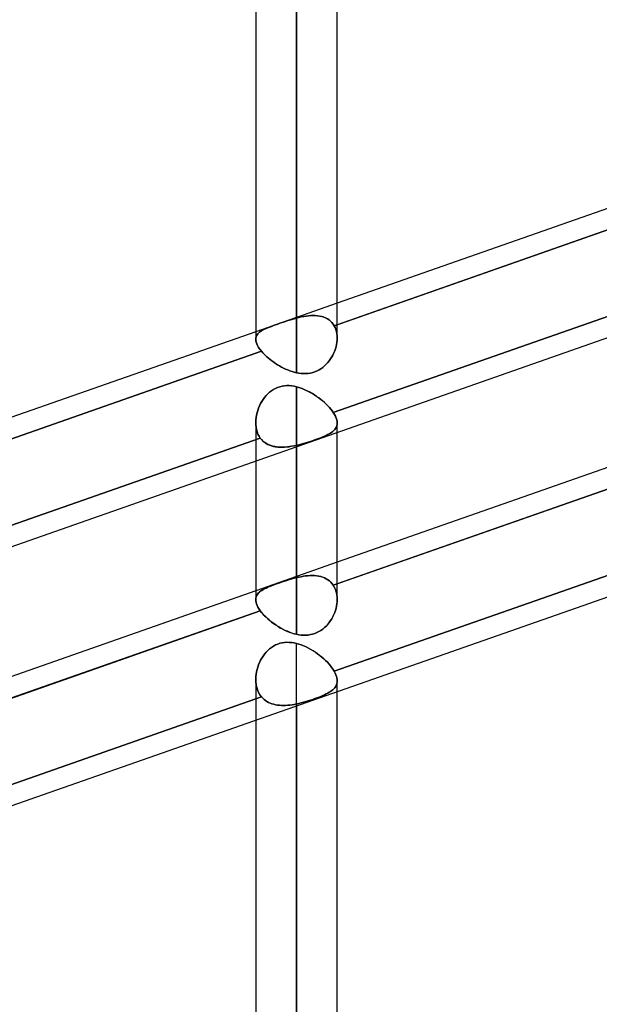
# Model space of a CAD drawing. Header units: millimetres. Extents: x -54 to 130, y -185 to 185.
# Tile 12 of 78: x 46 to 55, y -102 to -87. Entities that reach past the tile are written whole.
import ezdxf

# ---------------------------------------------------------------- set-up
doc = ezdxf.new("R2010")
doc.units = ezdxf.units.MM
doc.layers.add('MAIN-1', color=7, linetype='Continuous')
doc.layers.add('MAIN-2', color=7, linetype='Continuous')

msp = doc.modelspace()

# ---------------------------------------------------------------- linework, layer by layer
at = {"layer": 'MAIN-1'}
for p, q in [((49.612, 0), (49.612, -91.603)), ((50.882, -91.581), (50.882, 0)), ((50.248, -92.124), (50.248, 0)), ((62.338, -87.021), (50.882, -91.04)), ((62.503, -87.299), (50.882, -91.376)), ((63.363, -88.681), (37.763, -97.661)), ((62.338, -91.063), (50.882, -95.081)), ((62.484, -91.347), (50.882, -95.417)), ((49.612, -91.485), (38.082, -95.53)), ((49.614, -91.623), (49.613, -91.599)), ((49.619, -91.647), (49.614, -91.623)), ((49.628, -91.674), (49.619, -91.647)), ((50.878, -91.651), (50.872, -91.684)), ((50.881, -91.618), (50.878, -91.651)), ((50.882, -91.586), (50.881, -91.618)), ((49.702, -91.79), (38.082, -95.866)), ((49.641, -91.701), (49.628, -91.674)), ((49.657, -91.73), (49.641, -91.701)), ((49.678, -91.759), (49.657, -91.73)), ((49.702, -91.79), (49.678, -91.759)), ((49.721, -91.812), (49.702, -91.79)), ((49.742, -91.834), (49.721, -91.812)), ((50.831, -91.816), (50.815, -91.848)), ((50.844, -91.783), (50.831, -91.816)), ((50.855, -91.751), (50.844, -91.783)), ((50.865, -91.717), (50.855, -91.751)), ((50.872, -91.684), (50.865, -91.717)), ((49.764, -91.855), (49.742, -91.834)), ((49.787, -91.877), (49.764, -91.855)), ((49.812, -91.899), (49.787, -91.877)), ((49.839, -91.92), (49.812, -91.899)), ((49.866, -91.941), (49.839, -91.92)), ((49.894, -91.961), (49.866, -91.941)), ((49.923, -91.981), (49.894, -91.961)), ((50.737, -91.966), (50.713, -91.993)), ((50.759, -91.938), (50.737, -91.966)), ((50.78, -91.909), (50.759, -91.938)), ((50.798, -91.879), (50.78, -91.909)), ((50.815, -91.848), (50.798, -91.879)), ((49.953, -92), (49.923, -91.981)), ((49.984, -92.018), (49.953, -92)), ((50.015, -92.035), (49.984, -92.018)), ((50.047, -92.052), (50.015, -92.035)), ((50.079, -92.067), (50.047, -92.052)), ((50.112, -92.081), (50.079, -92.067)), ((50.146, -92.094), (50.112, -92.081)), ((50.179, -92.105), (50.146, -92.094)), ((50.213, -92.115), (50.179, -92.105)), ((50.248, -92.124), (50.213, -92.115)), ((50.284, -92.13), (50.248, -92.124)), ((50.501, -92.121), (50.466, -92.129)), ((50.535, -92.11), (50.501, -92.121)), ((50.568, -92.097), (50.535, -92.11)), ((50.6, -92.08), (50.568, -92.097)), ((50.63, -92.062), (50.6, -92.08)), ((50.66, -92.041), (50.63, -92.062)), ((50.687, -92.018), (50.66, -92.041)), ((50.713, -91.993), (50.687, -92.018)), ((50.321, -92.135), (50.284, -92.13)), ((50.358, -92.138), (50.321, -92.135)), ((50.394, -92.137), (50.358, -92.138)), ((50.43, -92.135), (50.394, -92.137)), ((50.466, -92.129), (50.43, -92.135)), ((63.363, -92.722), (37.763, -101.702)), ((50.882, -95.657), (50.882, -93.059)), ((50.248, -96.203), (50.248, -93.282)), ((49.612, -93.504), (49.612, -95.663)), ((49.612, -95.527), (38.082, -99.571)), ((49.614, -95.681), (49.613, -95.659)), ((49.618, -95.705), (49.614, -95.681)), ((49.625, -95.729), (49.618, -95.705)), ((49.635, -95.755), (49.625, -95.729)), ((49.648, -95.782), (49.635, -95.755)), ((49.665, -95.809), (49.648, -95.782)), ((49.684, -95.837), (49.665, -95.809)), ((50.864, -95.797), (50.855, -95.83)), ((50.872, -95.763), (50.864, -95.797)), ((50.877, -95.73), (50.872, -95.763)), ((50.881, -95.696), (50.877, -95.73)), ((50.882, -95.663), (50.881, -95.696)), ((49.684, -95.837), (38.082, -99.907)), ((49.703, -95.861), (49.684, -95.837)), ((49.723, -95.885), (49.703, -95.861)), ((49.745, -95.909), (49.723, -95.885)), ((49.768, -95.933), (49.745, -95.909)), ((49.794, -95.957), (49.768, -95.933)), ((49.82, -95.98), (49.794, -95.957)), ((50.798, -95.96), (50.779, -95.99)), ((50.815, -95.928), (50.798, -95.96)), ((50.83, -95.896), (50.815, -95.928)), ((50.843, -95.864), (50.83, -95.896)), ((50.855, -95.83), (50.843, -95.864)), ((49.848, -96.003), (49.82, -95.98)), ((49.878, -96.026), (49.848, -96.003)), ((49.908, -96.047), (49.878, -96.026)), ((49.939, -96.068), (49.908, -96.047)), ((49.971, -96.088), (49.939, -96.068)), ((50.004, -96.107), (49.971, -96.088)), ((50.037, -96.125), (50.004, -96.107)), ((50.686, -96.099), (50.658, -96.122)), ((50.711, -96.074), (50.686, -96.099)), ((50.736, -96.047), (50.711, -96.074)), ((50.758, -96.019), (50.736, -96.047)), ((50.779, -95.99), (50.758, -96.019)), ((50.071, -96.142), (50.037, -96.125)), ((50.106, -96.157), (50.071, -96.142)), ((50.141, -96.171), (50.106, -96.157)), ((50.176, -96.184), (50.141, -96.171)), ((50.212, -96.194), (50.176, -96.184)), ((50.248, -96.203), (50.212, -96.194)), ((50.284, -96.21), (50.248, -96.203)), ((50.32, -96.215), (50.284, -96.21)), ((50.357, -96.217), (50.32, -96.215)), ((50.393, -96.217), (50.357, -96.217)), ((50.429, -96.215), (50.393, -96.217)), ((50.465, -96.209), (50.429, -96.215)), ((50.5, -96.201), (50.465, -96.209)), ((50.534, -96.191), (50.5, -96.201)), ((50.567, -96.177), (50.534, -96.191)), ((50.598, -96.161), (50.567, -96.177)), ((50.629, -96.143), (50.598, -96.161)), ((50.658, -96.122), (50.629, -96.143)), ((50.882, -133.35), (50.882, -97.1)), ((50.248, -133.985), (50.248, -97.323)), ((49.612, -97.545), (49.612, -133.35))]:
    msp.add_line(p, q, dxfattribs=at)
at = {"layer": 'MAIN-2'}
for p, q in [((50.248, 0), (50.248, -91.273)), ((50.248, 0), (50.248, -92.124)), ((50.248, -91.273), (50.248, 0)), ((50.836, -91.392), (62.503, -87.299)), ((62.484, -88.653), (50.822, -92.744)), ((50.822, -92.744), (62.484, -88.653)), ((50.882, -91.04), (49.612, -91.485)), ((49.99, -91.354), (49.955, -91.366)), ((49.955, -91.367), (49.99, -91.354)), ((50.026, -91.342), (49.99, -91.354)), ((49.99, -91.354), (50.025, -91.342)), ((50.025, -91.342), (50.062, -91.33)), ((50.063, -91.33), (50.026, -91.342)), ((50.062, -91.33), (50.099, -91.317)), ((50.099, -91.317), (50.063, -91.33)), ((50.137, -91.305), (50.099, -91.317)), ((50.099, -91.317), (50.136, -91.305)), ((50.136, -91.305), (50.173, -91.294)), ((50.174, -91.294), (50.137, -91.305)), ((50.173, -91.294), (50.21, -91.283)), ((50.211, -91.283), (50.174, -91.294)), ((50.21, -91.283), (50.248, -91.273)), ((50.248, -91.273), (50.211, -91.283)), ((50.248, -91.273), (50.285, -91.263)), ((50.285, -91.263), (50.248, -91.273)), ((50.285, -91.263), (50.323, -91.255)), ((50.322, -91.255), (50.285, -91.263)), ((50.359, -91.248), (50.322, -91.255)), ((50.323, -91.255), (50.36, -91.247)), ((50.397, -91.241), (50.359, -91.248)), ((50.36, -91.247), (50.398, -91.241)), ((50.433, -91.237), (50.397, -91.241)), ((50.398, -91.241), (50.435, -91.237)), ((50.47, -91.234), (50.433, -91.237)), ((50.435, -91.237), (50.471, -91.234)), ((50.506, -91.232), (50.47, -91.234)), ((50.471, -91.234), (50.507, -91.232)), ((50.541, -91.233), (50.506, -91.232)), ((50.507, -91.232), (50.542, -91.233)), ((50.575, -91.236), (50.541, -91.233)), ((50.542, -91.233), (50.576, -91.236)), ((50.609, -91.24), (50.575, -91.236)), ((50.576, -91.236), (50.61, -91.241)), ((50.641, -91.248), (50.609, -91.24)), ((50.61, -91.241), (50.642, -91.248)), ((50.672, -91.257), (50.641, -91.248)), ((50.642, -91.248), (50.673, -91.257)), ((50.701, -91.269), (50.672, -91.257)), ((50.673, -91.257), (50.702, -91.269)), ((50.729, -91.283), (50.701, -91.269)), ((50.702, -91.269), (50.729, -91.284)), ((50.755, -91.3), (50.729, -91.283)), ((50.729, -91.284), (50.755, -91.301)), ((50.778, -91.32), (50.755, -91.3)), ((50.755, -91.301), (50.779, -91.32)), ((50.8, -91.341), (50.778, -91.32)), ((50.779, -91.32), (50.8, -91.342)), ((50.82, -91.366), (50.8, -91.341)), ((50.8, -91.342), (50.82, -91.366)), ((50.822, -95.438), (62.484, -91.347)), ((49.657, -91.505), (49.644, -91.519)), ((49.645, -91.519), (49.657, -91.505)), ((49.672, -91.492), (49.657, -91.505)), ((49.657, -91.505), (49.672, -91.492)), ((49.689, -91.48), (49.672, -91.492)), ((49.672, -91.492), (49.689, -91.48)), ((49.708, -91.468), (49.689, -91.48)), ((49.689, -91.48), (49.708, -91.468)), ((49.729, -91.457), (49.708, -91.468)), ((49.708, -91.468), (49.728, -91.457)), ((49.728, -91.457), (49.75, -91.446)), ((49.751, -91.446), (49.729, -91.457)), ((49.75, -91.446), (49.774, -91.435)), ((49.775, -91.435), (49.751, -91.446)), ((49.774, -91.435), (49.8, -91.424)), ((49.801, -91.424), (49.775, -91.435)), ((49.8, -91.424), (49.828, -91.413)), ((49.828, -91.413), (49.801, -91.424)), ((49.858, -91.402), (49.828, -91.413)), ((49.828, -91.413), (49.858, -91.402)), ((49.889, -91.39), (49.858, -91.402)), ((49.858, -91.402), (49.889, -91.39)), ((49.922, -91.378), (49.889, -91.39)), ((49.889, -91.39), (49.921, -91.379)), ((49.921, -91.379), (49.955, -91.367)), ((49.955, -91.366), (49.922, -91.378)), ((50.82, -91.366), (50.836, -91.392)), ((50.836, -91.392), (50.82, -91.366)), ((50.882, -91.376), (50.836, -91.392)), ((50.836, -91.392), (50.851, -91.42)), ((50.851, -91.42), (50.836, -91.392)), ((50.851, -91.42), (50.862, -91.451)), ((50.862, -91.451), (50.851, -91.42)), ((50.862, -91.451), (50.871, -91.483)), ((50.871, -91.483), (50.862, -91.451)), ((50.871, -91.483), (50.878, -91.516)), ((50.878, -91.516), (50.871, -91.483)), ((49.614, -91.581), (49.613, -91.599)), ((49.613, -91.599), (49.614, -91.581)), ((49.613, -91.599), (49.614, -91.623)), ((49.618, -91.564), (49.614, -91.581)), ((49.614, -91.581), (49.618, -91.564)), ((49.614, -91.623), (49.619, -91.647)), ((49.625, -91.548), (49.618, -91.564)), ((49.618, -91.564), (49.625, -91.548)), ((49.619, -91.647), (49.628, -91.674)), ((49.633, -91.533), (49.625, -91.548)), ((49.625, -91.548), (49.634, -91.533)), ((49.644, -91.519), (49.633, -91.533)), ((49.634, -91.533), (49.645, -91.519)), ((50.872, -91.684), (50.878, -91.651)), ((50.878, -91.516), (50.882, -91.551)), ((50.882, -91.551), (50.878, -91.516)), ((50.878, -91.651), (50.881, -91.618)), ((50.881, -91.618), (50.882, -91.586)), ((50.882, -91.551), (50.882, -91.586)), ((50.882, -91.586), (50.882, -91.551)), ((38.036, -95.882), (49.702, -91.79)), ((49.628, -91.674), (49.641, -91.701)), ((49.641, -91.701), (49.657, -91.73)), ((49.657, -91.73), (49.678, -91.759)), ((49.678, -91.759), (49.702, -91.79)), ((49.702, -91.79), (49.721, -91.812)), ((49.721, -91.812), (49.742, -91.834)), ((50.815, -91.848), (50.83, -91.816)), ((50.83, -91.816), (50.844, -91.784)), ((50.844, -91.784), (50.855, -91.751)), ((50.855, -91.751), (50.865, -91.718)), ((50.865, -91.718), (50.872, -91.684)), ((49.742, -91.834), (49.764, -91.855)), ((49.764, -91.855), (49.787, -91.877)), ((49.787, -91.877), (49.812, -91.899)), ((49.812, -91.899), (49.839, -91.92)), ((49.839, -91.92), (49.866, -91.941)), ((49.866, -91.941), (49.894, -91.961)), ((49.894, -91.961), (49.923, -91.981)), ((50.713, -91.993), (50.737, -91.966)), ((50.737, -91.966), (50.759, -91.938)), ((50.759, -91.938), (50.78, -91.909)), ((50.78, -91.909), (50.798, -91.879)), ((50.798, -91.879), (50.815, -91.848)), ((49.923, -91.981), (49.953, -92)), ((49.953, -92), (49.984, -92.018)), ((49.984, -92.018), (50.015, -92.035)), ((50.015, -92.035), (50.047, -92.052)), ((50.047, -92.052), (50.079, -92.067)), ((50.079, -92.067), (50.112, -92.081)), ((50.112, -92.081), (50.146, -92.094)), ((50.146, -92.094), (50.179, -92.105)), ((50.179, -92.105), (50.213, -92.115)), ((50.213, -92.115), (50.248, -92.124)), ((50.248, -92.124), (50.284, -92.13)), ((50.466, -92.129), (50.501, -92.121)), ((50.501, -92.121), (50.535, -92.11)), ((50.535, -92.11), (50.568, -92.097)), ((50.568, -92.097), (50.599, -92.081)), ((50.599, -92.081), (50.63, -92.062)), ((50.63, -92.062), (50.659, -92.041)), ((50.659, -92.041), (50.687, -92.018)), ((50.687, -92.018), (50.713, -91.993)), ((50.284, -92.13), (50.321, -92.135)), ((50.321, -92.135), (50.357, -92.138)), ((50.357, -92.138), (50.394, -92.137)), ((50.394, -92.137), (50.43, -92.135)), ((50.43, -92.135), (50.466, -92.129)), ((49.799, -92.455), (49.827, -92.43)), ((49.827, -92.429), (49.8, -92.454)), ((49.857, -92.406), (49.827, -92.429)), ((49.827, -92.43), (49.856, -92.407)), ((49.856, -92.407), (49.887, -92.386)), ((49.888, -92.386), (49.857, -92.406)), ((49.887, -92.386), (49.92, -92.368)), ((49.92, -92.368), (49.888, -92.386)), ((49.954, -92.353), (49.92, -92.368)), ((49.92, -92.368), (49.953, -92.354)), ((49.953, -92.354), (49.988, -92.342)), ((49.989, -92.342), (49.954, -92.353)), ((49.988, -92.342), (50.024, -92.333)), ((50.025, -92.333), (49.989, -92.342)), ((50.024, -92.333), (50.061, -92.328)), ((50.061, -92.328), (50.025, -92.333)), ((50.061, -92.328), (50.098, -92.326)), ((50.099, -92.326), (50.061, -92.328)), ((50.098, -92.326), (50.135, -92.326)), ((50.136, -92.326), (50.099, -92.326)), ((50.135, -92.326), (50.173, -92.329)), ((50.173, -92.329), (50.136, -92.326)), ((50.173, -92.329), (50.21, -92.335)), ((50.21, -92.335), (50.173, -92.329)), ((50.21, -92.335), (50.248, -92.343)), ((50.248, -92.343), (50.21, -92.335)), ((50.248, -92.343), (50.283, -92.354)), ((50.248, -95.32), (50.248, -92.343)), ((50.248, -92.343), (50.248, -95.32)), ((50.283, -92.353), (50.248, -92.343)), ((50.319, -92.365), (50.283, -92.353)), ((50.283, -92.354), (50.319, -92.365)), ((50.319, -92.365), (50.355, -92.379)), ((50.355, -92.379), (50.319, -92.365)), ((50.355, -92.379), (50.391, -92.395)), ((50.39, -92.394), (50.355, -92.379)), ((50.425, -92.411), (50.39, -92.394)), ((50.391, -92.395), (50.426, -92.412)), ((50.46, -92.43), (50.425, -92.411)), ((50.426, -92.412), (50.462, -92.431)), ((50.495, -92.45), (50.46, -92.43)), ((50.462, -92.431), (50.496, -92.45)), ((49.708, -92.572), (49.689, -92.605)), ((49.689, -92.606), (49.707, -92.573)), ((49.707, -92.573), (49.727, -92.541)), ((49.728, -92.54), (49.708, -92.572)), ((49.727, -92.541), (49.749, -92.511)), ((49.75, -92.51), (49.728, -92.54)), ((49.749, -92.511), (49.773, -92.482)), ((49.774, -92.481), (49.75, -92.51)), ((49.773, -92.482), (49.799, -92.455)), ((49.8, -92.454), (49.774, -92.481)), ((50.529, -92.471), (50.495, -92.45)), ((50.496, -92.45), (50.53, -92.471)), ((50.562, -92.493), (50.529, -92.471)), ((50.53, -92.471), (50.563, -92.494)), ((50.594, -92.516), (50.562, -92.493)), ((50.563, -92.494), (50.595, -92.517)), ((50.625, -92.54), (50.594, -92.516)), ((50.595, -92.517), (50.626, -92.54)), ((50.655, -92.564), (50.625, -92.54)), ((50.626, -92.54), (50.656, -92.565)), ((50.684, -92.589), (50.655, -92.564)), ((50.656, -92.565), (50.685, -92.59)), ((49.633, -92.747), (49.644, -92.711)), ((49.644, -92.711), (49.633, -92.748)), ((49.644, -92.711), (49.657, -92.675)), ((49.657, -92.675), (49.644, -92.711)), ((49.672, -92.639), (49.657, -92.675)), ((49.657, -92.675), (49.672, -92.64)), ((49.689, -92.605), (49.672, -92.639)), ((49.672, -92.64), (49.689, -92.606)), ((50.711, -92.615), (50.684, -92.589)), ((50.685, -92.59), (50.712, -92.615)), ((50.737, -92.641), (50.711, -92.615)), ((50.712, -92.615), (50.737, -92.641)), ((50.737, -92.641), (50.761, -92.667)), ((50.761, -92.667), (50.737, -92.641)), ((50.761, -92.667), (50.783, -92.693)), ((50.783, -92.693), (50.761, -92.667)), ((50.783, -92.693), (50.804, -92.719)), ((50.804, -92.719), (50.783, -92.693)), ((50.804, -92.719), (50.822, -92.744)), ((50.822, -92.744), (50.804, -92.719)), ((62.503, -92.688), (50.836, -96.78)), ((50.836, -96.78), (62.503, -92.688)), ((49.613, -92.895), (49.614, -92.859)), ((49.614, -92.859), (49.613, -92.895)), ((49.614, -92.935), (49.613, -92.895)), ((49.613, -92.895), (49.614, -92.935)), ((49.614, -92.859), (49.618, -92.822)), ((49.618, -92.822), (49.614, -92.859)), ((49.618, -92.822), (49.625, -92.785)), ((49.625, -92.785), (49.618, -92.822)), ((49.625, -92.785), (49.633, -92.747)), ((49.633, -92.748), (49.625, -92.785)), ((50.822, -92.744), (50.841, -92.775)), ((50.841, -92.775), (50.822, -92.744)), ((50.841, -92.775), (50.856, -92.804)), ((50.856, -92.804), (50.841, -92.775)), ((50.856, -92.804), (50.868, -92.833)), ((50.868, -92.833), (50.856, -92.804)), ((50.868, -92.833), (50.876, -92.861)), ((50.876, -92.861), (50.868, -92.833)), ((50.876, -92.861), (50.881, -92.887)), ((50.881, -92.887), (50.876, -92.861)), ((50.881, -92.887), (50.882, -92.912)), ((50.882, -92.912), (50.881, -92.887)), ((49.612, -92.902), (49.612, -93.504)), ((49.618, -92.974), (49.614, -92.935)), ((49.614, -92.935), (49.618, -92.974)), ((49.625, -93.011), (49.618, -92.974)), ((49.618, -92.974), (49.625, -93.011)), ((49.635, -93.047), (49.625, -93.011)), ((49.625, -93.011), (49.635, -93.047)), ((49.648, -93.081), (49.635, -93.047)), ((49.635, -93.047), (49.648, -93.081)), ((50.797, -93.052), (50.814, -93.039)), ((50.815, -93.039), (50.798, -93.052)), ((50.814, -93.039), (50.83, -93.025)), ((50.83, -93.025), (50.815, -93.039)), ((50.843, -93.011), (50.83, -93.025)), ((50.83, -93.025), (50.843, -93.011)), ((50.855, -92.996), (50.843, -93.011)), ((50.843, -93.011), (50.855, -92.996)), ((50.864, -92.981), (50.855, -92.996)), ((50.855, -92.996), (50.864, -92.981)), ((50.872, -92.965), (50.864, -92.981)), ((50.864, -92.981), (50.872, -92.965)), ((50.877, -92.948), (50.872, -92.965)), ((50.872, -92.965), (50.877, -92.948)), ((50.881, -92.93), (50.877, -92.948)), ((50.877, -92.948), (50.881, -92.93)), ((50.882, -92.912), (50.881, -92.93)), ((50.881, -92.93), (50.882, -92.912)), ((50.882, -93.059), (50.882, -92.908)), ((49.684, -93.143), (38.021, -97.234)), ((38.021, -97.234), (49.684, -93.143)), ((49.665, -93.113), (49.648, -93.081)), ((49.648, -93.081), (49.665, -93.113)), ((49.684, -93.143), (49.665, -93.113)), ((49.665, -93.113), (49.684, -93.143)), ((49.684, -93.143), (49.704, -93.167)), ((49.703, -93.166), (49.684, -93.143)), ((49.723, -93.187), (49.703, -93.166)), ((49.704, -93.167), (49.725, -93.189)), ((49.745, -93.206), (49.723, -93.187)), ((49.725, -93.189), (49.749, -93.209)), ((50.428, -93.208), (50.464, -93.196)), ((50.465, -93.196), (50.429, -93.207)), ((50.464, -93.196), (50.499, -93.184)), ((50.5, -93.184), (50.465, -93.196)), ((50.499, -93.184), (50.533, -93.173)), ((50.534, -93.172), (50.5, -93.184)), ((50.533, -93.173), (50.566, -93.161)), ((50.567, -93.161), (50.534, -93.172)), ((50.566, -93.161), (50.598, -93.149)), ((50.598, -93.149), (50.567, -93.161)), ((50.629, -93.137), (50.598, -93.149)), ((50.598, -93.149), (50.628, -93.137)), ((50.628, -93.137), (50.658, -93.125)), ((50.658, -93.125), (50.629, -93.137)), ((50.686, -93.113), (50.658, -93.125)), ((50.658, -93.125), (50.685, -93.113)), ((50.685, -93.113), (50.711, -93.102)), ((50.711, -93.101), (50.686, -93.113)), ((50.736, -93.089), (50.711, -93.101)), ((50.711, -93.102), (50.735, -93.09)), ((50.735, -93.09), (50.758, -93.077)), ((50.758, -93.077), (50.736, -93.089)), ((50.779, -93.065), (50.758, -93.077)), ((50.758, -93.077), (50.778, -93.065)), ((50.778, -93.065), (50.797, -93.052)), ((50.798, -93.052), (50.779, -93.065)), ((49.768, -93.222), (49.745, -93.206)), ((49.749, -93.209), (49.774, -93.226)), ((49.794, -93.237), (49.768, -93.222)), ((49.774, -93.226), (49.801, -93.241)), ((49.82, -93.25), (49.794, -93.237)), ((49.801, -93.241), (49.83, -93.254)), ((49.848, -93.261), (49.82, -93.25)), ((49.83, -93.254), (49.86, -93.265)), ((49.878, -93.27), (49.848, -93.261)), ((49.86, -93.265), (49.891, -93.273)), ((49.908, -93.277), (49.878, -93.27)), ((49.891, -93.273), (49.923, -93.279)), ((49.939, -93.282), (49.908, -93.277)), ((49.923, -93.279), (49.956, -93.284)), ((49.971, -93.285), (49.939, -93.282)), ((49.956, -93.284), (49.991, -93.286)), ((50.004, -93.286), (49.971, -93.285)), ((49.991, -93.286), (50.026, -93.286)), ((50.037, -93.286), (50.004, -93.286)), ((50.026, -93.286), (50.061, -93.285)), ((50.071, -93.285), (50.037, -93.286)), ((50.061, -93.285), (50.098, -93.282)), ((50.106, -93.282), (50.071, -93.285)), ((50.098, -93.282), (50.135, -93.278)), ((50.141, -93.277), (50.106, -93.282)), ((50.135, -93.278), (50.172, -93.272)), ((50.176, -93.272), (50.141, -93.277)), ((50.172, -93.272), (50.21, -93.265)), ((50.212, -93.265), (50.176, -93.272)), ((50.21, -93.265), (50.248, -93.257)), ((50.248, -93.257), (50.212, -93.265)), ((50.284, -93.249), (50.248, -93.257)), ((50.248, -93.257), (50.284, -93.249)), ((50.248, -93.257), (50.248, -96.203)), ((50.248, -93.282), (50.248, -93.257)), ((50.32, -93.239), (50.284, -93.249)), ((50.284, -93.249), (50.32, -93.239)), ((50.357, -93.229), (50.32, -93.239)), ((50.32, -93.239), (50.356, -93.229)), ((50.356, -93.229), (50.392, -93.219)), ((50.393, -93.218), (50.357, -93.229)), ((50.392, -93.219), (50.428, -93.208)), ((50.429, -93.207), (50.393, -93.218)), ((50.882, -95.081), (49.612, -95.527)), ((50.098, -95.362), (50.135, -95.351)), ((50.136, -95.351), (50.099, -95.362)), ((50.135, -95.351), (50.173, -95.34)), ((50.173, -95.34), (50.136, -95.351)), ((50.21, -95.33), (50.173, -95.34)), ((50.173, -95.34), (50.21, -95.33)), ((50.248, -95.32), (50.21, -95.33)), ((50.21, -95.33), (50.248, -95.32)), ((50.283, -95.312), (50.248, -95.32)), ((50.248, -95.32), (50.283, -95.312)), ((50.319, -95.305), (50.283, -95.312)), ((50.283, -95.312), (50.319, -95.305)), ((50.319, -95.305), (50.355, -95.298)), ((50.355, -95.299), (50.319, -95.305)), ((50.355, -95.298), (50.391, -95.293)), ((50.39, -95.294), (50.355, -95.299)), ((50.425, -95.29), (50.39, -95.294)), ((50.391, -95.293), (50.426, -95.29)), ((50.46, -95.288), (50.425, -95.29)), ((50.426, -95.29), (50.462, -95.288)), ((50.495, -95.287), (50.46, -95.288)), ((50.462, -95.288), (50.496, -95.287)), ((50.529, -95.288), (50.495, -95.287)), ((50.496, -95.287), (50.53, -95.288)), ((50.562, -95.291), (50.529, -95.288)), ((50.53, -95.288), (50.563, -95.292)), ((50.594, -95.296), (50.562, -95.291)), ((50.563, -95.292), (50.595, -95.297)), ((50.625, -95.303), (50.594, -95.296)), ((50.595, -95.297), (50.626, -95.304)), ((50.655, -95.313), (50.625, -95.303)), ((50.626, -95.304), (50.656, -95.313)), ((50.684, -95.324), (50.655, -95.313)), ((50.656, -95.313), (50.685, -95.324)), ((50.711, -95.338), (50.684, -95.324)), ((50.685, -95.324), (50.712, -95.338)), ((50.737, -95.353), (50.711, -95.338)), ((50.712, -95.338), (50.737, -95.353)), ((49.707, -95.518), (49.727, -95.506)), ((49.728, -95.505), (49.708, -95.517)), ((49.727, -95.506), (49.749, -95.494)), ((49.75, -95.493), (49.728, -95.505)), ((49.749, -95.494), (49.773, -95.482)), ((49.774, -95.482), (49.75, -95.493)), ((49.773, -95.482), (49.799, -95.47)), ((49.8, -95.47), (49.774, -95.482)), ((49.799, -95.47), (49.827, -95.459)), ((49.827, -95.458), (49.8, -95.47)), ((49.857, -95.447), (49.827, -95.458)), ((49.827, -95.459), (49.856, -95.447)), ((49.856, -95.447), (49.887, -95.435)), ((49.888, -95.435), (49.857, -95.447)), ((49.887, -95.435), (49.92, -95.423)), ((49.92, -95.423), (49.888, -95.435)), ((49.954, -95.411), (49.92, -95.423)), ((49.92, -95.423), (49.953, -95.411)), ((49.953, -95.411), (49.988, -95.399)), ((49.989, -95.399), (49.954, -95.411)), ((49.988, -95.399), (50.024, -95.387)), ((50.025, -95.386), (49.989, -95.399)), ((50.024, -95.387), (50.061, -95.374)), ((50.061, -95.374), (50.025, -95.386)), ((50.099, -95.362), (50.061, -95.374)), ((50.061, -95.374), (50.098, -95.362)), ((50.761, -95.371), (50.737, -95.353)), ((50.737, -95.353), (50.761, -95.371)), ((50.783, -95.391), (50.761, -95.371)), ((50.761, -95.371), (50.783, -95.392)), ((50.804, -95.414), (50.783, -95.391)), ((50.783, -95.392), (50.804, -95.414)), ((50.822, -95.438), (50.804, -95.414)), ((50.804, -95.414), (50.822, -95.438)), ((50.882, -95.417), (50.822, -95.438)), ((50.841, -95.471), (50.822, -95.438)), ((50.822, -95.438), (50.841, -95.471)), ((50.856, -95.505), (50.841, -95.471)), ((50.841, -95.471), (50.856, -95.505)), ((50.868, -95.542), (50.856, -95.505)), ((50.856, -95.505), (50.868, -95.542)), ((49.614, -95.64), (49.613, -95.659)), ((49.613, -95.659), (49.614, -95.64)), ((49.613, -95.659), (49.614, -95.681)), ((49.618, -95.621), (49.614, -95.64)), ((49.614, -95.64), (49.618, -95.621)), ((49.625, -95.604), (49.618, -95.621)), ((49.618, -95.621), (49.625, -95.604)), ((49.633, -95.588), (49.625, -95.604)), ((49.625, -95.604), (49.633, -95.588)), ((49.644, -95.572), (49.633, -95.588)), ((49.633, -95.588), (49.644, -95.572)), ((49.657, -95.557), (49.644, -95.572)), ((49.644, -95.572), (49.657, -95.557)), ((49.672, -95.543), (49.657, -95.557)), ((49.657, -95.557), (49.672, -95.544)), ((49.689, -95.53), (49.672, -95.543)), ((49.672, -95.544), (49.689, -95.53)), ((49.708, -95.517), (49.689, -95.53)), ((49.689, -95.53), (49.707, -95.518)), ((50.876, -95.581), (50.868, -95.542)), ((50.868, -95.542), (50.876, -95.581)), ((50.881, -95.622), (50.876, -95.581)), ((50.876, -95.581), (50.881, -95.622)), ((50.882, -95.663), (50.881, -95.622)), ((50.881, -95.622), (50.882, -95.663)), ((49.614, -95.681), (49.618, -95.705)), ((49.618, -95.705), (49.625, -95.729)), ((49.625, -95.729), (49.635, -95.755)), ((49.635, -95.755), (49.648, -95.782)), ((49.648, -95.782), (49.665, -95.809)), ((49.665, -95.809), (49.684, -95.837)), ((50.855, -95.831), (50.864, -95.797)), ((50.864, -95.797), (50.872, -95.763)), ((50.872, -95.763), (50.877, -95.73)), ((50.877, -95.73), (50.881, -95.696)), ((50.881, -95.696), (50.882, -95.663)), ((38.021, -99.929), (49.684, -95.837)), ((49.684, -95.837), (49.704, -95.862)), ((49.704, -95.862), (49.725, -95.888)), ((49.725, -95.888), (49.749, -95.913)), ((49.749, -95.913), (49.774, -95.938)), ((49.774, -95.938), (49.801, -95.963)), ((49.801, -95.963), (49.83, -95.988)), ((50.778, -95.99), (50.797, -95.96)), ((50.797, -95.96), (50.814, -95.929)), ((50.814, -95.929), (50.83, -95.897)), ((50.83, -95.897), (50.843, -95.864)), ((50.843, -95.864), (50.855, -95.831)), ((49.83, -95.988), (49.86, -96.012)), ((49.86, -96.012), (49.891, -96.035)), ((49.891, -96.035), (49.923, -96.058)), ((49.923, -96.058), (49.956, -96.079)), ((49.956, -96.079), (49.991, -96.1)), ((49.991, -96.1), (50.026, -96.119)), ((50.026, -96.119), (50.061, -96.137)), ((50.658, -96.122), (50.685, -96.099)), ((50.685, -96.099), (50.711, -96.074)), ((50.711, -96.074), (50.735, -96.048)), ((50.735, -96.048), (50.758, -96.02)), ((50.758, -96.02), (50.778, -95.99)), ((50.061, -96.137), (50.098, -96.154)), ((50.098, -96.154), (50.135, -96.169)), ((50.135, -96.169), (50.172, -96.182)), ((50.172, -96.182), (50.21, -96.194)), ((50.21, -96.194), (50.248, -96.203)), ((50.248, -96.203), (50.284, -96.21)), ((50.284, -96.21), (50.32, -96.215)), ((50.32, -96.215), (50.356, -96.217)), ((50.356, -96.217), (50.392, -96.217)), ((50.392, -96.217), (50.428, -96.215)), ((50.428, -96.215), (50.464, -96.209)), ((50.464, -96.209), (50.499, -96.201)), ((50.499, -96.201), (50.533, -96.191)), ((50.533, -96.191), (50.566, -96.177)), ((50.566, -96.177), (50.598, -96.161)), ((50.598, -96.161), (50.628, -96.143)), ((50.628, -96.143), (50.658, -96.122)), ((49.828, -96.431), (49.857, -96.408)), ((49.858, -96.408), (49.828, -96.431)), ((49.857, -96.408), (49.889, -96.388)), ((49.889, -96.387), (49.858, -96.408)), ((49.889, -96.388), (49.921, -96.37)), ((49.922, -96.37), (49.889, -96.387)), ((49.921, -96.37), (49.955, -96.355)), ((49.955, -96.355), (49.922, -96.37)), ((49.955, -96.355), (49.99, -96.344)), ((49.99, -96.344), (49.955, -96.355)), ((50.026, -96.335), (49.99, -96.344)), ((49.99, -96.344), (50.025, -96.336)), ((50.025, -96.336), (50.062, -96.33)), ((50.063, -96.33), (50.026, -96.335)), ((50.062, -96.33), (50.099, -96.328)), ((50.099, -96.328), (50.063, -96.33)), ((50.099, -96.328), (50.136, -96.329)), ((50.137, -96.329), (50.099, -96.328)), ((50.136, -96.329), (50.173, -96.332)), ((50.174, -96.332), (50.137, -96.329)), ((50.173, -96.332), (50.21, -96.338)), ((50.211, -96.338), (50.174, -96.332)), ((50.21, -96.338), (50.248, -96.346)), ((50.248, -96.346), (50.211, -96.338)), ((50.248, -96.346), (50.285, -96.356)), ((50.248, -132.715), (50.248, -96.346)), ((50.285, -96.356), (50.248, -96.346)), ((50.285, -96.356), (50.323, -96.369)), ((50.322, -96.369), (50.285, -96.356)), ((50.359, -96.384), (50.322, -96.369)), ((50.323, -96.369), (50.36, -96.384)), ((50.397, -96.4), (50.359, -96.384)), ((50.36, -96.384), (50.398, -96.401)), ((50.433, -96.418), (50.397, -96.4)), ((50.398, -96.401), (50.435, -96.419)), ((50.47, -96.438), (50.433, -96.418)), ((50.435, -96.419), (50.471, -96.439)), ((49.689, -96.607), (49.708, -96.574)), ((49.708, -96.574), (49.689, -96.607)), ((49.729, -96.542), (49.708, -96.574)), ((49.708, -96.574), (49.728, -96.543)), ((49.728, -96.543), (49.75, -96.512)), ((49.751, -96.512), (49.729, -96.542)), ((49.75, -96.512), (49.774, -96.483)), ((49.775, -96.483), (49.751, -96.512)), ((49.774, -96.483), (49.8, -96.456)), ((49.801, -96.456), (49.775, -96.483)), ((49.8, -96.456), (49.828, -96.431)), ((49.828, -96.431), (49.801, -96.456)), ((50.506, -96.46), (50.47, -96.438)), ((50.471, -96.439), (50.507, -96.461)), ((50.541, -96.483), (50.506, -96.46)), ((50.507, -96.461), (50.542, -96.484)), ((50.575, -96.507), (50.541, -96.483)), ((50.542, -96.484), (50.576, -96.507)), ((50.609, -96.532), (50.575, -96.507)), ((50.576, -96.507), (50.61, -96.533)), ((50.641, -96.558), (50.609, -96.532)), ((50.61, -96.533), (50.642, -96.558)), ((50.672, -96.585), (50.641, -96.558)), ((50.642, -96.558), (50.673, -96.585)), ((49.644, -96.714), (49.633, -96.751)), ((49.634, -96.751), (49.644, -96.714)), ((49.644, -96.714), (49.657, -96.677)), ((49.657, -96.677), (49.644, -96.714)), ((49.657, -96.677), (49.672, -96.642)), ((49.672, -96.642), (49.657, -96.677)), ((49.672, -96.642), (49.689, -96.607)), ((49.689, -96.607), (49.672, -96.642)), ((50.701, -96.612), (50.672, -96.585)), ((50.673, -96.585), (50.702, -96.613)), ((50.729, -96.64), (50.701, -96.612)), ((50.702, -96.613), (50.729, -96.64)), ((50.729, -96.64), (50.755, -96.668)), ((50.755, -96.668), (50.729, -96.64)), ((50.755, -96.668), (50.779, -96.696)), ((50.778, -96.696), (50.755, -96.668)), ((50.8, -96.724), (50.778, -96.696)), ((50.779, -96.696), (50.8, -96.725)), ((50.82, -96.753), (50.8, -96.724)), ((50.8, -96.725), (50.82, -96.753)), ((49.613, -96.901), (49.614, -96.863)), ((49.614, -96.864), (49.613, -96.901)), ((49.614, -96.863), (49.618, -96.826)), ((49.618, -96.826), (49.614, -96.864)), ((49.618, -96.826), (49.625, -96.788)), ((49.625, -96.788), (49.618, -96.826)), ((49.625, -96.788), (49.634, -96.751)), ((49.633, -96.751), (49.625, -96.788)), ((50.82, -96.753), (50.836, -96.78)), ((50.836, -96.78), (50.82, -96.753)), ((50.851, -96.807), (50.836, -96.78)), ((50.836, -96.78), (50.851, -96.807)), ((50.862, -96.834), (50.851, -96.807)), ((50.851, -96.807), (50.862, -96.834)), ((50.871, -96.859), (50.862, -96.834)), ((50.862, -96.834), (50.871, -96.859)), ((50.878, -96.884), (50.871, -96.859)), ((50.871, -96.859), (50.878, -96.884)), ((50.882, -96.908), (50.878, -96.884)), ((50.878, -96.884), (50.882, -96.908)), ((49.614, -96.946), (49.613, -96.901)), ((49.613, -96.901), (49.614, -96.946)), ((49.612, -96.908), (49.612, -97.545)), ((49.619, -96.99), (49.614, -96.946)), ((49.614, -96.946), (49.619, -96.99)), ((49.628, -97.032), (49.619, -96.99)), ((49.619, -96.99), (49.628, -97.032)), ((49.641, -97.072), (49.628, -97.032)), ((49.628, -97.032), (49.641, -97.072)), ((50.83, -97.053), (50.844, -97.038)), ((50.844, -97.038), (50.831, -97.053)), ((50.844, -97.038), (50.855, -97.022)), ((50.855, -97.022), (50.844, -97.038)), ((50.855, -97.022), (50.865, -97.005)), ((50.865, -97.005), (50.855, -97.022)), ((50.865, -97.005), (50.872, -96.988)), ((50.872, -96.988), (50.865, -97.005)), ((50.872, -96.988), (50.878, -96.97)), ((50.878, -96.97), (50.872, -96.988)), ((50.878, -96.97), (50.881, -96.951)), ((50.881, -96.951), (50.878, -96.97)), ((50.881, -96.951), (50.882, -96.931)), ((50.882, -96.931), (50.881, -96.951)), ((50.882, -96.931), (50.882, -96.908)), ((50.882, -96.908), (50.882, -96.931)), ((50.882, -97.1), (50.882, -96.928)), ((49.702, -97.178), (38.036, -101.271)), ((38.036, -101.271), (49.702, -97.178)), ((49.657, -97.11), (49.641, -97.072)), ((49.641, -97.072), (49.657, -97.11)), ((49.678, -97.146), (49.657, -97.11)), ((49.657, -97.11), (49.678, -97.146)), ((49.702, -97.178), (49.678, -97.146)), ((49.678, -97.146), (49.702, -97.178)), ((49.721, -97.199), (49.702, -97.178)), ((49.702, -97.178), (49.721, -97.199)), ((50.568, -97.195), (50.535, -97.207)), ((50.568, -97.195), (50.599, -97.183)), ((50.6, -97.183), (50.568, -97.195)), ((50.599, -97.183), (50.63, -97.171)), ((50.63, -97.171), (50.6, -97.183)), ((50.63, -97.171), (50.659, -97.159)), ((50.66, -97.159), (50.63, -97.171)), ((50.659, -97.159), (50.687, -97.147)), ((50.687, -97.146), (50.66, -97.159)), ((50.687, -97.147), (50.713, -97.134)), ((50.713, -97.134), (50.687, -97.146)), ((50.713, -97.134), (50.737, -97.121)), ((50.737, -97.121), (50.713, -97.134)), ((50.737, -97.121), (50.759, -97.108)), ((50.759, -97.108), (50.737, -97.121)), ((50.759, -97.108), (50.78, -97.095)), ((50.78, -97.095), (50.759, -97.108)), ((50.798, -97.081), (50.78, -97.095)), ((50.78, -97.095), (50.798, -97.082)), ((50.798, -97.082), (50.815, -97.067)), ((50.815, -97.067), (50.798, -97.081)), ((50.815, -97.067), (50.83, -97.053)), ((50.831, -97.053), (50.815, -97.067)), ((49.742, -97.218), (49.721, -97.199)), ((49.721, -97.199), (49.742, -97.218)), ((49.764, -97.235), (49.742, -97.218)), ((49.742, -97.218), (49.764, -97.235)), ((49.787, -97.251), (49.764, -97.235)), ((49.764, -97.235), (49.787, -97.251)), ((49.812, -97.265), (49.787, -97.251)), ((49.787, -97.251), (49.812, -97.265)), ((49.839, -97.277), (49.812, -97.265)), ((49.812, -97.265), (49.839, -97.277)), ((49.866, -97.287), (49.839, -97.277)), ((49.839, -97.277), (49.866, -97.287)), ((49.894, -97.295), (49.866, -97.287)), ((49.866, -97.287), (49.894, -97.295)), ((49.923, -97.302), (49.894, -97.295)), ((49.894, -97.295), (49.923, -97.302)), ((49.953, -97.307), (49.923, -97.302)), ((49.923, -97.302), (49.953, -97.307)), ((49.984, -97.31), (49.953, -97.307)), ((49.953, -97.307), (49.984, -97.31)), ((50.015, -97.312), (49.984, -97.31)), ((49.984, -97.31), (50.015, -97.312)), ((50.047, -97.313), (50.015, -97.312)), ((50.015, -97.312), (50.047, -97.313)), ((50.079, -97.312), (50.047, -97.313)), ((50.047, -97.313), (50.079, -97.312)), ((50.112, -97.309), (50.079, -97.312)), ((50.079, -97.312), (50.112, -97.309)), ((50.146, -97.306), (50.112, -97.309)), ((50.112, -97.309), (50.146, -97.306)), ((50.179, -97.302), (50.146, -97.306)), ((50.146, -97.306), (50.179, -97.302)), ((50.213, -97.296), (50.179, -97.302)), ((50.179, -97.302), (50.213, -97.296)), ((50.248, -97.289), (50.213, -97.296)), ((50.213, -97.296), (50.248, -97.289)), ((50.248, -97.289), (50.284, -97.281)), ((50.284, -97.281), (50.248, -97.289)), ((50.248, -97.289), (50.248, -133.985)), ((50.248, -97.323), (50.248, -97.289)), ((50.284, -97.281), (50.321, -97.273)), ((50.321, -97.273), (50.284, -97.281)), ((50.321, -97.273), (50.357, -97.263)), ((50.358, -97.263), (50.321, -97.273)), ((50.357, -97.263), (50.394, -97.253)), ((50.394, -97.253), (50.358, -97.263)), ((50.394, -97.253), (50.43, -97.242)), ((50.43, -97.242), (50.394, -97.253)), ((50.466, -97.23), (50.43, -97.242)), ((50.43, -97.242), (50.466, -97.231)), ((50.466, -97.231), (50.501, -97.219)), ((50.501, -97.219), (50.466, -97.23)), ((50.501, -97.219), (50.535, -97.207)), ((50.535, -97.207), (50.501, -97.219)), ((50.535, -97.207), (50.568, -97.195))]:
    msp.add_line(p, q, dxfattribs=at)

doc.saveas('drawing.dxf')
